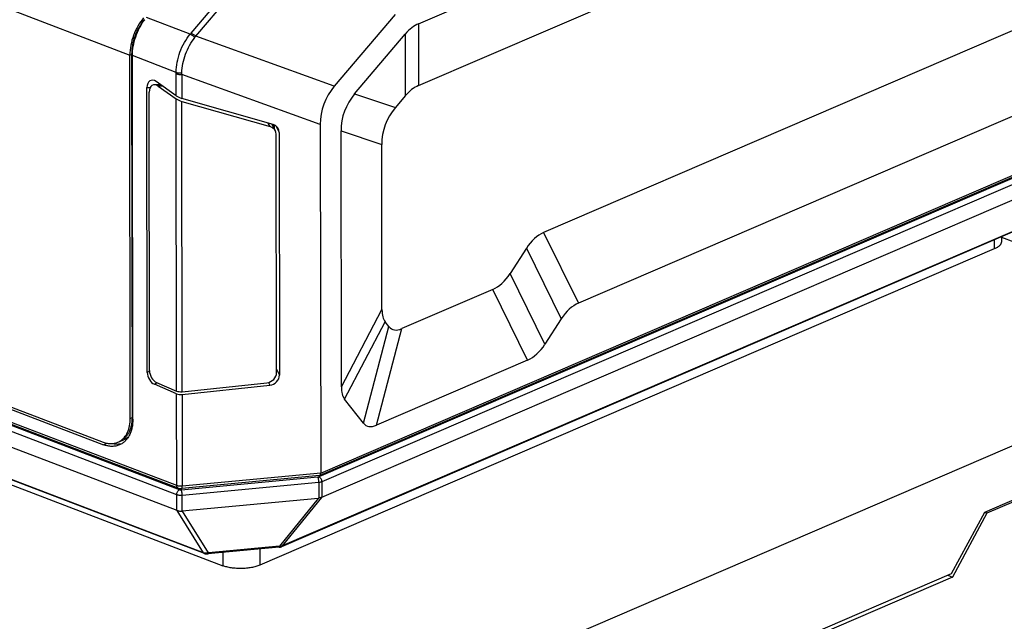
# Model space of a CAD drawing. Header units: millimetres. Extents: x 37 to 570, y 22 to 398.
# Tile 11 of 52: x 120 to 169, y 155 to 185. Entities that reach past the tile are written whole.
import ezdxf

# ---------------------------------------------------------------- set-up
doc = ezdxf.new("R2010")
doc.units = ezdxf.units.MM
doc.header["$LTSCALE"] = 32.67
doc.layers.add('00_COMPONENTS', color=7, linetype='CONTINUOUS')

msp = doc.modelspace()

# ---------------------------------------------------------------- linework, layer by layer
at = {"layer": '00_COMPONENTS', "color": 7}
for p, q in [((139.6, 184.357), (178.716, 201.199)), ((139.599, 181.289), (176.856, 197.331)), ((174.432, 186.319), (145.807, 173.994)), ((138.438, 184.821), (135.422, 181.251)), ((186.829, 184.382), (134.699, 161.936)), ((136.432, 180.871), (138.945, 183.845)), ((134.796, 160.856), (186.84, 183.265)), ((125.299, 164.771), (125.279, 182.798)), ((125.365, 182.835), (125.385, 164.807)), ((125.425, 164.736), (125.405, 182.773)), ((174.164, 181.955), (147.538, 170.49)), ((126.796, 181.331), (126.495, 181.328)), ((127.58, 180.779), (126.576, 181.486)), ((185.961, 181.295), (132.799, 158.405)), ((126.142, 167.055), (126.126, 181.193)), ((126.251, 167.145), (126.235, 180.968)), ((126.685, 181.262), (127.581, 180.631)), ((138.944, 180.778), (138.453, 180.197)), ((132.383, 179.357), (127.854, 180.652)), ((127.854, 180.504), (132.237, 179.251)), ((132.496, 179.044), (132.324, 179.373)), ((132.419, 179.192), (132.419, 179.345)), ((132.422, 179.186), (132.422, 179.344)), ((132.43, 179.34), (132.43, 179.17)), ((134.727, 179.362), (134.746, 162.056)), ((132.555, 167.043), (132.542, 178.855)), ((132.688, 178.961), (132.701, 166.922)), ((135.771, 166.341), (135.757, 179.035)), ((137.787, 170.173), (137.778, 178.361)), ((127.668, 161.31), (94.45, 173.996)), ((97.995, 173.508), (123.955, 163.593)), ((168.526, 173.788), (168.526, 173.543)), ((168.526, 173.77), (169.136, 173.537)), ((98.012, 173.378), (123.973, 163.464)), ((168.171, 173.18), (131.723, 157.486)), ((144.952, 173.211), (144.141, 171.954)), ((94.398, 172.896), (127.616, 160.21)), ((143.286, 171.171), (138.774, 169.228)), ((128.978, 158.065), (95.839, 170.721)), ((97.742, 169.737), (129.885, 157.462)), ((138.133, 169.327), (137.948, 169.563)), ((146.682, 169.707), (145.872, 168.451)), ((145.016, 167.667), (137.513, 164.436)), ((138.215, 150.129), (177.105, 166.875)), ((127.597, 165.992), (126.493, 166.464)), ((126.602, 166.554), (127.597, 166.13)), ((127.87, 166.096), (132.074, 166.54)), ((127.87, 165.959), (132.22, 166.419)), ((136.872, 164.535), (135.932, 165.73)), ((177.211, 164.209), (167.678, 160.104)), ((124.685, 163.585), (124.977, 163.711)), ((177.215, 164.117), (167.806, 160.066)), ((134.685, 161.933), (127.849, 161.288)), ((134.62, 160.801), (127.872, 160.165)), ((127.872, 160.165), (127.872, 160.167)), ((167.678, 160.104), (166.028, 157.056)), ((167.806, 160.066), (166.09, 156.896)), ((167.691, 160.11), (167.806, 160.066)), ((132.687, 158.378), (129.154, 158.045)), ((166.09, 156.896), (145.498, 148.029)), ((166.028, 157.056), (145.549, 148.238)), ((165.86, 156.984), (166.09, 156.896))]:
    msp.add_line(p, q, dxfattribs=at)
at = {"layer": '00_COMPONENTS', "color": 4}
for p, q in [((96.627, 193.74), (125.279, 182.798)), ((128.32, 183.889), (134.303, 190.97)), ((128.547, 183.733), (134.529, 190.814)), ((128.274, 183.835), (126.101, 184.665)), ((186.704, 184.274), (134.661, 161.865)), ((134.746, 162.056), (186.914, 184.519)), ((139.6, 184.357), (139.599, 181.289)), ((135.422, 181.251), (128.547, 183.733)), ((186.85, 184.033), (134.806, 161.624)), ((138.945, 183.845), (138.944, 180.778)), ((125.279, 182.798), (125.365, 182.835)), ((127.578, 181.943), (125.405, 182.773)), ((127.58, 180.779), (127.579, 181.873)), ((127.852, 181.844), (127.854, 180.652)), ((134.727, 179.362), (127.852, 181.844)), ((126.892, 181.264), (126.685, 181.262)), ((186.004, 181.333), (132.842, 158.442)), ((126.126, 181.193), (126.287, 181.194)), ((136.432, 180.871), (138.453, 180.197)), ((127.597, 166.13), (127.581, 180.631)), ((127.87, 166.096), (127.854, 180.504)), ((132.237, 179.251), (132.146, 179.424)), ((132.514, 179.295), (132.688, 178.961)), ((135.757, 179.035), (137.778, 178.361)), ((127.602, 161.438), (94.384, 174.124)), ((145.807, 173.994), (147.538, 170.49)), ((127.605, 160.979), (94.387, 173.665)), ((127.742, 161.224), (94.524, 173.91)), ((168.171, 173.635), (168.171, 173.18)), ((144.952, 173.211), (146.682, 169.707)), ((145.872, 168.451), (144.141, 171.954)), ((145.016, 167.667), (143.286, 171.171)), ((128.935, 158.102), (95.796, 170.757)), ((135.771, 166.341), (137.787, 170.173)), ((135.932, 165.73), (137.948, 169.563)), ((136.872, 164.535), (138.133, 169.327)), ((137.513, 164.436), (138.774, 169.228)), ((126.252, 167.108), (126.142, 167.055)), ((132.555, 167.21), (132.701, 166.922)), ((126.644, 166.536), (126.493, 166.464)), ((132.151, 166.554), (132.22, 166.419)), ((127.602, 161.438), (127.597, 165.992)), ((127.87, 165.959), (127.875, 161.408)), ((125.299, 164.771), (125.425, 164.825)), ((123.973, 163.464), (124.145, 163.538)), ((134.612, 161.854), (127.83, 161.214)), ((134.746, 162.056), (127.875, 161.408)), ((134.657, 161.589), (127.875, 160.949)), ((134.657, 161.589), (134.655, 160.808)), ((134.806, 161.624), (134.796, 160.856)), ((127.616, 160.21), (127.605, 160.979)), ((127.872, 160.167), (127.875, 160.949)), ((134.62, 160.801), (132.71, 158.437)), ((134.789, 160.852), (132.842, 158.442)), ((128.935, 158.102), (127.628, 160.205)), ((129.177, 158.104), (127.897, 160.165)), ((132.71, 158.437), (129.177, 158.104)), ((129.884, 158.114), (129.885, 157.462)), ((131.722, 158.287), (131.723, 157.486))]:
    msp.add_line(p, q, dxfattribs=at)
at = {"layer": '00_COMPONENTS', "color": 7}
for points in [[(132.687, 158.378), (132.701, 158.379), (132.713, 158.381), (132.725, 158.383), (132.737, 158.385), (132.748, 158.388), (132.759, 158.391), (132.769, 158.394), (132.779, 158.397), (132.789, 158.401), (132.799, 158.405)], [(128.978, 158.065), (128.982, 158.064), (128.992, 158.06), (129.002, 158.057), (129.012, 158.054), (129.023, 158.052), (129.034, 158.05), (129.045, 158.048), (129.057, 158.046), (129.068, 158.045), (129.08, 158.044), (129.092, 158.043), (129.104, 158.043), (129.117, 158.043), (129.129, 158.043), (129.142, 158.044), (129.154, 158.045)]]:
    msp.add_lwpolyline(points, dxfattribs=at)
at = {"layer": '00_COMPONENTS', "color": 4}
for centre, radius, start, end in [((125.244, 186.488), 4.028, 318.8001, 319.806), ((125.047, 186.487), 4.454, 320.8218, 321.8016), ((123.603, 181.869), 3.976, 0.0669, 1.0738), ((123.461, 181.994), 4.394, 358.0413, 359.0227)]:
    msp.add_arc(centre, radius, start, end, dxfattribs=at)
at = {"layer": '00_COMPONENTS', "color": 7}
for centre, radius, start, end in [((124.361, 164.338), 0.82, 293.3036, 299.802), ((124.357, 164.345), 0.827, 299.7999, 300.9979), ((134.681, 161.977), 0.0444, 275.4394, 293.2419)]:
    msp.add_arc(centre, radius, start, end, dxfattribs=at)
for centre, major_axis, ratio, start_param, end_param in [((145.236, 156.619), (-5.365, 27.822), 0.212932, 0.046708, 0.170119), ((126.49, 181.054), (-0.181, 0.485), 0.650036, 5.522855, 7.333729), ((126.599, 180.829), (-0.181, 0.485), 0.650035, -0.760328, 1.050544), ((145.235, 153.551), (-5.365, 27.822), 0.212932, 0.046708, 0.170119), ((127.786, 180.781), (0.298, -0.123), 0.309307, -2.200202, -1.217409), ((139.184, 178.883), (4.328, -1.343), 0.793906, 2.817315, 3.3841), ((158.417, 172.222), (22.511, -7.735), 0.335991, 3.011825, 3.256954), ((127.787, 180.633), (0.298, -0.123), 0.309305, -2.200203, -1.21741), ((160.438, 171.547), (22.511, -7.735), 0.335991, 3.011825, 3.256954), ((132.2, 178.915), (0.434, 0.248), 0.891255, -0.469846, 0.715978), ((132.054, 178.809), (0.434, 0.248), 0.891255, 5.813336, 6.999163), ((153.597, 147.183), (-7.614, 26.873), 0.225178, 0.029541, 0.195636), ((135.496, 197.981), (-7.614, 26.873), 0.225178, -3.112051, -2.945956), ((151.925, 187.775), (13.887, 18.301), 0.144868, -3.329806, -3.179368), ((155.328, 143.68), (-7.614, 26.873), 0.225178, 0.029541, 0.195636), ((148.418, 192.234), (10.116, 23.042), 0.124961, -3.208248, -3.008387), ((137.227, 194.478), (-7.614, 26.873), 0.225178, -3.112051, -2.945956), ((126.614, 167.006), (-0.197, 0.46), 0.664225, 0.998057, 2.533188), ((126.505, 166.916), (-0.197, 0.46), 0.664225, 0.998057, 2.533186), ((132.068, 166.997), (0.434, 0.249), 0.891552, -2.030554, -0.471854), ((132.214, 166.876), (0.434, 0.249), 0.891552, -2.030554, -0.471851), ((127.803, 166.229), (0.3, 0), 0.453464, -2.328015, -1.345222), ((149.91, 183.942), (13.887, 18.301), 0.144868, -3.329806, -3.179368), ((127.803, 166.092), (0.3, 0), 0.453467, -2.328015, -1.345222), ((147.157, 187.442), (10.116, 23.042), 0.124961, -3.208248, -3.008387), ((135.055, 161.627), (0.495, 0.814), 0.288168, -2.930122, -2.832908), ((134.597, 160.546), (0.262, 0.313), 0.252717, 0.464118, 0.501701), ((127.805, 159.915), (-0.261, 0.296), 0.28591, -0.560731, -0.500252), ((127.813, 159.64), (0.094, 0.524), 0.48075, 0.03762, 0.132963)]:
    msp.add_ellipse(centre, major_axis=major_axis, ratio=ratio, start_param=start_param, end_param=end_param, dxfattribs=at)
for points, knots in [([(125.959, 184.648), (125.853, 184.522), (125.662, 184.244), (125.448, 183.783), (125.312, 183.295), (125.279, 182.961), (125.279, 182.798)], [0, 0, 0, 0, 0.245895, 0.501547, 0.756394, 1, 1, 1, 1]), ([(126.001, 184.567), (125.902, 184.449), (125.723, 184.189), (125.523, 183.757), (125.396, 183.3), (125.365, 182.988), (125.365, 182.835)], [0, 0, 0, 0, 0.245895, 0.501547, 0.756394, 1, 1, 1, 1]), ([(125.405, 182.773), (125.405, 182.928), (125.435, 183.245), (125.555, 183.711), (125.747, 184.157), (125.918, 184.43), (126.014, 184.557)], [0, 0, 0, 0, 0.242386, 0.49584, 0.751446, 1, 1, 1, 1]), ([(168.526, 173.543), (168.526, 173.526), (168.522, 173.492), (168.504, 173.441), (168.474, 173.392), (168.417, 173.326), (168.317, 173.25), (168.223, 173.203), (168.171, 173.18)], [0, 0, 0, 0, 0.093951, 0.192006, 0.29766, 0.413484, 0.681012, 1, 1, 1, 1]), ([(125.425, 164.736), (125.425, 164.591), (125.405, 164.376), (125.331, 164.109), (125.255, 163.93), (125.158, 163.773), (125.043, 163.639), (124.911, 163.531), (124.813, 163.477), (124.762, 163.455)], [0, 0, 0, 0, 0.285866, 0.419063, 0.545499, 0.665627, 0.780395, 0.891238, 1, 1, 1, 1]), ([(125.385, 164.807), (125.385, 164.673), (125.366, 164.475), (125.297, 164.227), (125.227, 164.062), (125.138, 163.917), (125.032, 163.792), (124.909, 163.692), (124.818, 163.642), (124.771, 163.622)], [0, 0, 0, 0, 0.285866, 0.419063, 0.545499, 0.665627, 0.780395, 0.891238, 1, 1, 1, 1]), ([(124.783, 163.635), (124.824, 163.66), (124.901, 163.716), (125.041, 163.857), (125.181, 164.085), (125.279, 164.411), (125.299, 164.648), (125.299, 164.771)], [0, 0, 0, 0, 0.108634, 0.22022, 0.456638, 0.716325, 1, 1, 1, 1]), ([(125.213, 163.864), (125.178, 163.832), (125.103, 163.774), (125.02, 163.729), (124.977, 163.711)], [0, 0, 0, 0, 0.503961, 1, 1, 1, 1]), ([(123.955, 163.593), (124.018, 163.569), (124.143, 163.532), (124.333, 163.511), (124.516, 163.527), (124.631, 163.562), (124.685, 163.585)], [0, 0, 0, 0, 0.267934, 0.521258, 0.763596, 1, 1, 1, 1]), ([(124.762, 163.455), (124.703, 163.43), (124.579, 163.391), (124.381, 163.375), (124.176, 163.398), (124.04, 163.438), (123.973, 163.464)], [0, 0, 0, 0, 0.236404, 0.478741, 0.732069, 1, 1, 1, 1]), ([(124.447, 163.523), (124.523, 163.507), (124.673, 163.491), (124.823, 163.508), (124.894, 163.526)], [0, 0, 0, 0, 0.512058, 1, 1, 1, 1]), ([(134.699, 161.936), (134.706, 161.939), (134.721, 161.951), (134.735, 161.979), (134.744, 162.015), (134.746, 162.042), (134.746, 162.056)], [0, 0, 0, 0, 0.18201, 0.4046, 0.678513, 1, 1, 1, 1]), ([(127.668, 161.31), (127.696, 161.3), (127.756, 161.286), (127.818, 161.285), (127.849, 161.288)], [0, 0, 0, 0, 0.493644, 1, 1, 1, 1]), ([(134.789, 160.852), (134.779, 160.848), (134.736, 160.83), (134.69, 160.819), (134.655, 160.808)], [0, 0, 0, 0, 0.226443, 1, 1, 1, 1]), ([(127.628, 160.205), (127.646, 160.198), (127.684, 160.185), (127.744, 160.174), (127.808, 160.17), (127.851, 160.168), (127.872, 160.167)], [0, 0, 0, 0, 0.230639, 0.480471, 0.741057, 1, 1, 1, 1]), ([(131.723, 157.486), (131.66, 157.459), (131.524, 157.412), (131.304, 157.362), (131.065, 157.329), (130.815, 157.316), (130.563, 157.323), (130.319, 157.349), (130.093, 157.394), (129.951, 157.437), (129.885, 157.462)], [0, 0, 0, 0, 0.10884, 0.230055, 0.360221, 0.495325, 0.631062, 0.763087, 0.887275, 1, 1, 1, 1])]:
    msp.add_open_spline(points, degree=3, knots=knots, dxfattribs=at)
at = {"layer": '00_COMPONENTS', "color": 4}
for points, knots in [([(127.578, 181.943), (127.576, 182.11), (127.61, 182.452), (127.75, 182.951), (127.967, 183.424), (128.164, 183.708), (128.274, 183.835)], [0, 0, 0, 0, 0.243802, 0.498467, 0.753942, 1, 1, 1, 1]), ([(128.274, 183.835), (128.293, 183.828), (128.333, 183.808), (128.411, 183.757), (128.466, 183.709), (128.5, 183.673)], [0, 0, 0, 0, 0.222627, 0.472204, 1, 1, 1, 1]), ([(128.32, 183.889), (128.34, 183.882), (128.379, 183.863), (128.458, 183.814), (128.513, 183.768), (128.547, 183.733)], [0, 0, 0, 0, 0.22349, 0.473079, 1, 1, 1, 1]), ([(127.854, 181.919), (127.857, 182.073), (127.897, 182.388), (128.03, 182.847), (128.227, 183.285), (128.401, 183.553), (128.5, 183.673)], [0, 0, 0, 0, 0.244116, 0.498509, 0.753683, 1, 1, 1, 1]), ([(127.578, 181.943), (127.598, 181.936), (127.64, 181.925), (127.733, 181.913), (127.805, 181.913), (127.854, 181.919)], [0, 0, 0, 0, 0.222441, 0.471687, 1, 1, 1, 1]), ([(127.579, 181.873), (127.598, 181.866), (127.64, 181.854), (127.732, 181.839), (127.804, 181.839), (127.852, 181.844)], [0, 0, 0, 0, 0.223376, 0.472657, 1, 1, 1, 1]), ([(134.661, 161.865), (134.653, 161.862), (134.637, 161.857), (134.621, 161.855), (134.612, 161.854)], [0, 0, 0, 0, 0.466602, 1, 1, 1, 1]), ([(134.657, 161.589), (134.657, 161.614), (134.655, 161.666), (134.646, 161.74), (134.634, 161.796), (134.622, 161.833), (134.616, 161.848), (134.612, 161.854)], [0, 0, 0, 0, 0.283123, 0.571483, 0.822263, 0.92196, 1, 1, 1, 1]), ([(134.806, 161.624), (134.807, 161.649), (134.799, 161.701), (134.768, 161.772), (134.722, 161.83), (134.681, 161.857), (134.661, 161.865)], [0, 0, 0, 0, 0.25491, 0.520921, 0.77533, 1, 1, 1, 1]), ([(127.875, 161.408), (127.827, 161.404), (127.754, 161.404), (127.663, 161.419), (127.621, 161.431), (127.602, 161.438)], [0, 0, 0, 0, 0.527343, 0.776626, 1, 1, 1, 1]), ([(127.668, 161.31), (127.658, 161.314), (127.638, 161.327), (127.617, 161.357), (127.604, 161.395), (127.602, 161.423), (127.602, 161.438)], [0, 0, 0, 0, 0.213137, 0.445219, 0.707083, 1, 1, 1, 1]), ([(127.849, 161.288), (127.854, 161.289), (127.86, 161.297), (127.865, 161.309), (127.869, 161.323), (127.871, 161.34), (127.874, 161.369), (127.875, 161.392), (127.875, 161.408)], [0, 0, 0, 0, 0.111186, 0.200969, 0.316256, 0.456201, 0.618777, 1, 1, 1, 1]), ([(134.806, 161.624), (134.784, 161.614), (134.735, 161.599), (134.684, 161.591), (134.657, 161.589)], [0, 0, 0, 0, 0.466603, 1, 1, 1, 1]), ([(127.605, 160.979), (127.604, 161.004), (127.612, 161.056), (127.641, 161.127), (127.684, 161.187), (127.722, 161.215), (127.742, 161.224)], [0, 0, 0, 0, 0.257623, 0.525849, 0.779812, 1, 1, 1, 1]), ([(127.875, 160.949), (127.827, 160.945), (127.755, 160.945), (127.665, 160.96), (127.624, 160.972), (127.605, 160.979)], [0, 0, 0, 0, 0.527343, 0.776626, 1, 1, 1, 1]), ([(127.83, 161.214), (127.814, 161.213), (127.784, 161.213), (127.755, 161.219), (127.742, 161.224)], [0, 0, 0, 0, 0.527832, 1, 1, 1, 1]), ([(127.875, 160.949), (127.875, 160.975), (127.872, 161.027), (127.863, 161.1), (127.852, 161.157), (127.84, 161.194), (127.833, 161.208), (127.83, 161.214)], [0, 0, 0, 0, 0.283123, 0.571483, 0.822263, 0.92196, 1, 1, 1, 1]), ([(132.687, 158.378), (132.69, 158.378), (132.694, 158.381), (132.698, 158.388), (132.703, 158.397), (132.707, 158.414), (132.709, 158.429), (132.71, 158.437)], [0, 0, 0, 0, 0.13127, 0.221901, 0.333758, 0.62398, 1, 1, 1, 1]), ([(132.842, 158.442), (132.823, 158.436), (132.778, 158.43), (132.734, 158.433), (132.71, 158.437)], [0, 0, 0, 0, 0.458027, 1, 1, 1, 1]), ([(132.799, 158.405), (132.808, 158.409), (132.824, 158.419), (132.837, 158.434), (132.842, 158.442)], [0, 0, 0, 0, 0.48731, 1, 1, 1, 1]), ([(129.177, 158.104), (129.136, 158.091), (129.054, 158.077), (128.971, 158.088), (128.935, 158.102)], [0, 0, 0, 0, 0.530903, 1, 1, 1, 1]), ([(128.978, 158.065), (128.969, 158.069), (128.953, 158.079), (128.94, 158.093), (128.935, 158.102)], [0, 0, 0, 0, 0.483913, 1, 1, 1, 1]), ([(129.154, 158.045), (129.157, 158.045), (129.162, 158.048), (129.166, 158.054), (129.17, 158.064), (129.174, 158.081), (129.177, 158.096), (129.177, 158.104)], [0, 0, 0, 0, 0.13127, 0.221901, 0.333759, 0.623981, 1, 1, 1, 1])]:
    msp.add_open_spline(points, degree=3, knots=knots, dxfattribs=at)

doc.saveas('drawing.dxf')
